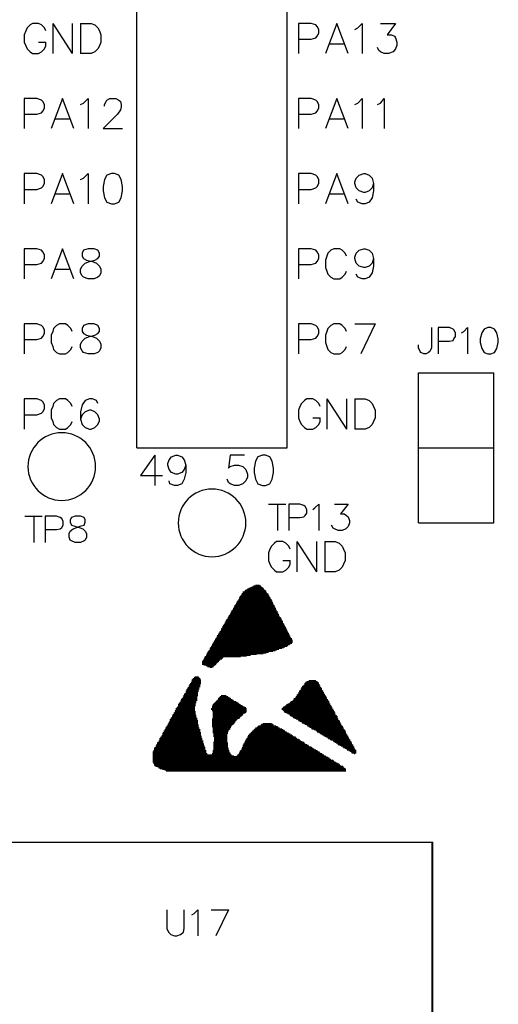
# Model space of a CAD drawing. Extents: x 38.11 to 42.78, y 50.2 to 57.
# Tile 20 of 24: x 41.44 to 42.08, y 52.51 to 53.82. Entities that reach past the tile are written whole.
import ezdxf

# ---------------------------------------------------------------- set-up
doc = ezdxf.new("R2010")
doc.units = 0
doc.layers.add('gto', color=1, linetype='CONTINUOUS')

msp = doc.modelspace()

# ---------------------------------------------------------------- linework, layer by layer
at = {"layer": 'gto', "color": 1}
for points in [[(41.6, 53.25), (41.6, 55.75), (41.8, 55.75)], [(41.8, 53.25), (41.8, 55.75)], [(41.479, 53.805), (41.477, 53.809), (41.473, 53.813), (41.469, 53.815), (41.461, 53.815), (41.458, 53.813), (41.454, 53.809), (41.452, 53.805), (41.45, 53.8), (41.45, 53.79), (41.452, 53.785), (41.454, 53.781), (41.458, 53.777), (41.461, 53.775), (41.469, 53.775), (41.473, 53.777), (41.477, 53.781), (41.479, 53.785), (41.479, 53.79)], [(41.488, 53.815), (41.488, 53.775)], [(41.488, 53.815), (41.514, 53.775)], [(41.514, 53.815), (41.514, 53.775)], [(41.525, 53.815), (41.525, 53.775)], [(41.525, 53.815), (41.539, 53.815), (41.544, 53.813), (41.548, 53.809), (41.55, 53.805), (41.552, 53.8), (41.552, 53.79), (41.55, 53.785), (41.548, 53.781), (41.544, 53.777), (41.539, 53.775), (41.525, 53.775)], [(41.815, 53.794), (41.832, 53.794), (41.838, 53.796), (41.84, 53.798), (41.842, 53.802), (41.842, 53.807), (41.84, 53.811), (41.838, 53.813), (41.832, 53.815), (41.815, 53.815), (41.815, 53.775)], [(41.881, 53.775), (41.866, 53.815), (41.851, 53.775)], [(41.89, 53.807), (41.894, 53.809), (41.9, 53.815), (41.9, 53.775)], [(41.924, 53.815), (41.944, 53.815), (41.933, 53.8), (41.939, 53.8), (41.943, 53.798), (41.944, 53.796), (41.946, 53.79), (41.946, 53.786), (41.944, 53.781), (41.941, 53.777), (41.935, 53.775), (41.929, 53.775), (41.924, 53.777), (41.922, 53.779), (41.92, 53.783)], [(41.469, 53.79), (41.479, 53.79)], [(41.856, 53.788), (41.875, 53.788)], [(41.45, 53.694), (41.467, 53.694), (41.473, 53.696), (41.475, 53.698), (41.477, 53.702), (41.477, 53.707), (41.475, 53.711), (41.473, 53.713), (41.467, 53.715), (41.45, 53.715), (41.45, 53.675)], [(41.516, 53.675), (41.501, 53.715), (41.486, 53.675)], [(41.525, 53.707), (41.529, 53.709), (41.535, 53.715), (41.535, 53.675)], [(41.557, 53.705), (41.557, 53.707), (41.559, 53.711), (41.56, 53.713), (41.564, 53.715), (41.572, 53.715), (41.576, 53.713), (41.578, 53.711), (41.579, 53.707), (41.579, 53.704), (41.578, 53.7), (41.574, 53.694), (41.555, 53.675), (41.581, 53.675)], [(41.815, 53.694), (41.832, 53.694), (41.838, 53.696), (41.84, 53.698), (41.842, 53.702), (41.842, 53.707), (41.84, 53.711), (41.838, 53.713), (41.832, 53.715), (41.815, 53.715), (41.815, 53.675)], [(41.881, 53.675), (41.866, 53.715), (41.851, 53.675)], [(41.89, 53.707), (41.894, 53.709), (41.9, 53.715), (41.9, 53.675)], [(41.92, 53.707), (41.924, 53.709), (41.929, 53.715), (41.929, 53.675)], [(41.491, 53.688), (41.51, 53.688)], [(41.856, 53.688), (41.875, 53.688)], [(41.45, 53.594), (41.467, 53.594), (41.473, 53.596), (41.475, 53.598), (41.477, 53.602), (41.477, 53.607), (41.475, 53.611), (41.473, 53.613), (41.467, 53.615), (41.45, 53.615), (41.45, 53.575)], [(41.516, 53.575), (41.501, 53.615), (41.486, 53.575)], [(41.525, 53.607), (41.529, 53.609), (41.535, 53.615), (41.535, 53.575)], [(41.566, 53.615), (41.56, 53.613), (41.557, 53.607), (41.555, 53.598), (41.555, 53.592), (41.557, 53.583), (41.56, 53.577), (41.566, 53.575), (41.57, 53.575), (41.576, 53.577), (41.579, 53.583), (41.581, 53.592), (41.581, 53.598), (41.579, 53.607), (41.576, 53.613), (41.57, 53.615), (41.566, 53.615)], [(41.815, 53.594), (41.832, 53.594), (41.838, 53.596), (41.84, 53.598), (41.842, 53.602), (41.842, 53.607), (41.84, 53.611), (41.838, 53.613), (41.832, 53.615), (41.815, 53.615), (41.815, 53.575)], [(41.881, 53.575), (41.866, 53.615), (41.851, 53.575)], [(41.915, 53.602), (41.913, 53.596), (41.909, 53.592), (41.904, 53.59), (41.902, 53.59), (41.896, 53.592), (41.892, 53.596), (41.89, 53.602), (41.89, 53.604), (41.892, 53.609), (41.896, 53.613), (41.902, 53.615), (41.904, 53.615), (41.909, 53.613), (41.913, 53.609), (41.915, 53.602), (41.915, 53.592), (41.913, 53.583), (41.909, 53.577), (41.904, 53.575), (41.9, 53.575), (41.894, 53.577), (41.892, 53.581)], [(41.491, 53.588), (41.51, 53.588)], [(41.856, 53.588), (41.875, 53.588)], [(41.45, 53.494), (41.467, 53.494), (41.473, 53.496), (41.475, 53.498), (41.477, 53.502), (41.477, 53.507), (41.475, 53.511), (41.473, 53.513), (41.467, 53.515), (41.45, 53.515), (41.45, 53.475)], [(41.516, 53.475), (41.501, 53.515), (41.486, 53.475)], [(41.535, 53.515), (41.529, 53.513), (41.527, 53.509), (41.527, 53.505), (41.529, 53.502), (41.533, 53.5), (41.541, 53.498), (41.546, 53.496), (41.55, 53.492), (41.552, 53.488), (41.552, 53.483), (41.55, 53.479), (41.548, 53.477), (41.543, 53.475), (41.535, 53.475), (41.529, 53.477), (41.527, 53.479), (41.525, 53.483), (41.525, 53.488), (41.527, 53.492), (41.531, 53.496), (41.537, 53.498), (41.544, 53.5), (41.548, 53.502), (41.55, 53.505), (41.55, 53.509), (41.548, 53.513), (41.543, 53.515), (41.535, 53.515)], [(41.815, 53.494), (41.832, 53.494), (41.838, 53.496), (41.84, 53.498), (41.842, 53.502), (41.842, 53.507), (41.84, 53.511), (41.838, 53.513), (41.832, 53.515), (41.815, 53.515), (41.815, 53.475)], [(41.879, 53.505), (41.877, 53.509), (41.873, 53.513), (41.87, 53.515), (41.862, 53.515), (41.858, 53.513), (41.854, 53.509), (41.853, 53.505), (41.851, 53.5), (41.851, 53.49), (41.853, 53.485), (41.854, 53.481), (41.858, 53.477), (41.862, 53.475), (41.87, 53.475), (41.873, 53.477), (41.877, 53.481), (41.879, 53.485)], [(41.915, 53.502), (41.913, 53.496), (41.909, 53.492), (41.904, 53.49), (41.902, 53.49), (41.896, 53.492), (41.892, 53.496), (41.89, 53.502), (41.89, 53.504), (41.892, 53.509), (41.896, 53.513), (41.902, 53.515), (41.904, 53.515), (41.909, 53.513), (41.913, 53.509), (41.915, 53.502), (41.915, 53.492), (41.913, 53.483), (41.909, 53.477), (41.904, 53.475), (41.9, 53.475), (41.894, 53.477), (41.892, 53.481)], [(41.491, 53.488), (41.51, 53.488)], [(41.45, 53.394), (41.467, 53.394), (41.473, 53.396), (41.475, 53.398), (41.477, 53.402), (41.477, 53.407), (41.475, 53.411), (41.473, 53.413), (41.467, 53.415), (41.45, 53.415), (41.45, 53.375)], [(41.514, 53.405), (41.512, 53.409), (41.508, 53.413), (41.505, 53.415), (41.497, 53.415), (41.493, 53.413), (41.489, 53.409), (41.488, 53.405), (41.486, 53.4), (41.486, 53.39), (41.488, 53.385), (41.489, 53.381), (41.493, 53.377), (41.497, 53.375), (41.505, 53.375), (41.508, 53.377), (41.512, 53.381), (41.514, 53.385)], [(41.535, 53.415), (41.529, 53.413), (41.527, 53.409), (41.527, 53.405), (41.529, 53.402), (41.533, 53.4), (41.541, 53.398), (41.546, 53.396), (41.55, 53.392), (41.552, 53.388), (41.552, 53.383), (41.55, 53.379), (41.548, 53.377), (41.543, 53.375), (41.535, 53.375), (41.529, 53.377), (41.527, 53.379), (41.525, 53.383), (41.525, 53.388), (41.527, 53.392), (41.531, 53.396), (41.537, 53.398), (41.544, 53.4), (41.548, 53.402), (41.55, 53.405), (41.55, 53.409), (41.548, 53.413), (41.543, 53.415), (41.535, 53.415)], [(41.815, 53.394), (41.832, 53.394), (41.838, 53.396), (41.84, 53.398), (41.842, 53.402), (41.842, 53.407), (41.84, 53.411), (41.838, 53.413), (41.832, 53.415), (41.815, 53.415), (41.815, 53.375)], [(41.879, 53.405), (41.877, 53.409), (41.873, 53.413), (41.87, 53.415), (41.862, 53.415), (41.858, 53.413), (41.854, 53.409), (41.853, 53.405), (41.851, 53.4), (41.851, 53.39), (41.853, 53.385), (41.854, 53.381), (41.858, 53.377), (41.862, 53.375), (41.87, 53.375), (41.873, 53.377), (41.877, 53.381), (41.879, 53.385)], [(41.89, 53.415), (41.917, 53.415)], [(41.917, 53.415), (41.898, 53.375)], [(41.992, 53.41), (41.992, 53.383), (41.99, 53.378), (41.988, 53.377), (41.985, 53.375), (41.982, 53.375), (41.978, 53.377), (41.977, 53.378), (41.975, 53.383), (41.975, 53.387)], [(42.001, 53.392), (42.016, 53.392), (42.021, 53.393), (42.022, 53.395), (42.024, 53.398), (42.024, 53.403), (42.022, 53.407), (42.021, 53.408), (42.016, 53.41), (42.001, 53.41), (42.001, 53.375)], [(42.032, 53.403), (42.035, 53.405), (42.04, 53.41), (42.04, 53.375)], [(42.067, 53.41), (42.062, 53.408), (42.059, 53.403), (42.057, 53.395), (42.057, 53.39), (42.059, 53.382), (42.062, 53.377), (42.067, 53.375), (42.071, 53.375), (42.076, 53.377), (42.079, 53.382), (42.081, 53.39), (42.081, 53.395), (42.079, 53.403), (42.076, 53.408), (42.071, 53.41), (42.067, 53.41)], [(41.975, 53.35), (42.075, 53.35)], [(41.975, 53.15), (41.975, 53.35)], [(42.075, 53.15), (42.075, 53.35)], [(41.45, 53.294), (41.467, 53.294), (41.473, 53.296), (41.475, 53.298), (41.477, 53.302), (41.477, 53.307), (41.475, 53.311), (41.473, 53.313), (41.467, 53.315), (41.45, 53.315), (41.45, 53.275)], [(41.514, 53.305), (41.512, 53.309), (41.508, 53.313), (41.505, 53.315), (41.497, 53.315), (41.493, 53.313), (41.489, 53.309), (41.488, 53.305), (41.486, 53.3), (41.486, 53.29), (41.488, 53.285), (41.489, 53.281), (41.493, 53.277), (41.497, 53.275), (41.505, 53.275), (41.508, 53.277), (41.512, 53.281), (41.514, 53.285)], [(41.548, 53.309), (41.546, 53.313), (41.541, 53.315), (41.537, 53.315), (41.531, 53.313), (41.527, 53.307), (41.525, 53.298), (41.525, 53.288), (41.527, 53.281), (41.531, 53.277), (41.537, 53.275), (41.539, 53.275), (41.544, 53.277), (41.548, 53.281), (41.55, 53.286), (41.55, 53.288), (41.548, 53.294), (41.544, 53.298), (41.539, 53.3), (41.537, 53.3), (41.531, 53.298), (41.527, 53.294), (41.525, 53.288)], [(41.844, 53.305), (41.842, 53.309), (41.838, 53.313), (41.834, 53.315), (41.826, 53.315), (41.823, 53.313), (41.819, 53.309), (41.817, 53.305), (41.815, 53.3), (41.815, 53.29), (41.817, 53.285), (41.819, 53.281), (41.823, 53.277), (41.826, 53.275), (41.834, 53.275), (41.838, 53.277), (41.842, 53.281), (41.844, 53.285), (41.844, 53.29)], [(41.853, 53.315), (41.853, 53.275)], [(41.853, 53.315), (41.879, 53.275)], [(41.879, 53.315), (41.879, 53.275)], [(41.89, 53.315), (41.89, 53.275)], [(41.89, 53.315), (41.904, 53.315), (41.909, 53.313), (41.913, 53.309), (41.915, 53.305), (41.917, 53.3), (41.917, 53.29), (41.915, 53.285), (41.913, 53.281), (41.909, 53.277), (41.904, 53.275), (41.89, 53.275)], [(41.834, 53.29), (41.844, 53.29)], [(41.6, 53.25), (41.8, 53.25)], [(41.624, 53.24), (41.605, 53.213), (41.634, 53.213)], [(41.624, 53.24), (41.624, 53.2)], [(41.665, 53.227), (41.663, 53.221), (41.66, 53.217), (41.654, 53.215), (41.652, 53.215), (41.646, 53.217), (41.643, 53.221), (41.641, 53.227), (41.641, 53.229), (41.643, 53.234), (41.646, 53.238), (41.652, 53.24), (41.654, 53.24), (41.66, 53.238), (41.663, 53.234), (41.665, 53.227), (41.665, 53.217), (41.663, 53.208), (41.66, 53.202), (41.654, 53.2), (41.65, 53.2), (41.644, 53.202), (41.643, 53.206)], [(41.743, 53.24), (41.724, 53.24), (41.722, 53.223), (41.724, 53.225), (41.73, 53.227), (41.735, 53.227), (41.741, 53.225), (41.745, 53.221), (41.747, 53.215), (41.747, 53.211), (41.745, 53.206), (41.741, 53.202), (41.735, 53.2), (41.73, 53.2), (41.724, 53.202), (41.722, 53.204), (41.72, 53.208)], [(41.767, 53.24), (41.761, 53.238), (41.758, 53.232), (41.756, 53.223), (41.756, 53.217), (41.758, 53.208), (41.761, 53.202), (41.767, 53.2), (41.771, 53.2), (41.777, 53.202), (41.78, 53.208), (41.782, 53.217), (41.782, 53.223), (41.78, 53.232), (41.777, 53.238), (41.771, 53.24), (41.767, 53.24)], [(41.975, 53.25), (42.075, 53.25)], [(41.775, 53.175), (41.798, 53.175)], [(41.787, 53.175), (41.787, 53.14)], [(41.802, 53.157), (41.817, 53.157), (41.822, 53.158), (41.824, 53.16), (41.826, 53.163), (41.826, 53.168), (41.824, 53.172), (41.822, 53.173), (41.817, 53.175), (41.802, 53.175), (41.802, 53.14)], [(41.834, 53.168), (41.837, 53.17), (41.842, 53.175), (41.842, 53.14)], [(41.863, 53.175), (41.881, 53.175), (41.871, 53.162), (41.876, 53.162), (41.879, 53.16), (41.881, 53.158), (41.883, 53.153), (41.883, 53.15), (41.881, 53.145), (41.878, 53.142), (41.873, 53.14), (41.868, 53.14), (41.863, 53.142), (41.861, 53.143), (41.859, 53.147)], [(41.451, 53.159), (41.474, 53.159)], [(41.463, 53.159), (41.463, 53.124)], [(41.478, 53.141), (41.493, 53.141), (41.498, 53.142), (41.5, 53.144), (41.502, 53.147), (41.502, 53.152), (41.5, 53.156), (41.498, 53.157), (41.493, 53.159), (41.478, 53.159), (41.478, 53.124)], [(41.518, 53.159), (41.513, 53.157), (41.511, 53.154), (41.511, 53.151), (41.513, 53.147), (41.516, 53.146), (41.523, 53.144), (41.528, 53.142), (41.531, 53.139), (41.533, 53.136), (41.533, 53.131), (41.531, 53.127), (41.53, 53.126), (41.525, 53.124), (41.518, 53.124), (41.513, 53.126), (41.511, 53.127), (41.51, 53.131), (41.51, 53.136), (41.511, 53.139), (41.515, 53.142), (41.52, 53.144), (41.526, 53.146), (41.53, 53.147), (41.531, 53.151), (41.531, 53.154), (41.53, 53.157), (41.525, 53.159), (41.518, 53.159)], [(41.975, 53.15), (42.075, 53.15)], [(41.804, 53.115), (41.802, 53.119), (41.798, 53.123), (41.794, 53.125), (41.786, 53.125), (41.783, 53.123), (41.779, 53.119), (41.777, 53.115), (41.775, 53.11), (41.775, 53.1), (41.777, 53.095), (41.779, 53.091), (41.783, 53.087), (41.786, 53.085), (41.794, 53.085), (41.798, 53.087), (41.802, 53.091), (41.804, 53.095), (41.804, 53.1)], [(41.813, 53.125), (41.813, 53.085)], [(41.813, 53.125), (41.839, 53.085)], [(41.839, 53.125), (41.839, 53.085)], [(41.85, 53.125), (41.85, 53.085)], [(41.85, 53.125), (41.864, 53.125), (41.869, 53.123), (41.873, 53.119), (41.875, 53.115), (41.877, 53.11), (41.877, 53.1), (41.875, 53.095), (41.873, 53.091), (41.869, 53.087), (41.864, 53.085), (41.85, 53.085)], [(41.794, 53.1), (41.804, 53.1)], [(41.741, 53.058), (41.772, 53.058)], [(41.741, 53.057), (41.773, 53.057)], [(41.743, 53.059), (41.772, 53.059)], [(41.744, 53.06), (41.771, 53.06)], [(41.745, 53.061), (41.77, 53.061)], [(41.747, 53.062), (41.769, 53.062)], [(41.749, 53.063), (41.768, 53.063)], [(41.751, 53.064), (41.767, 53.064)], [(41.753, 53.065), (41.766, 53.065)], [(41.755, 53.066), (41.765, 53.066)], [(41.758, 53.067), (41.763, 53.067)], [(41.733, 53.045), (41.78, 53.045)], [(41.733, 53.044), (41.781, 53.044)], [(41.734, 53.046), (41.78, 53.046)], [(41.735, 53.048), (41.779, 53.048)], [(41.735, 53.047), (41.779, 53.047)], [(41.736, 53.05), (41.778, 53.05)], [(41.736, 53.049), (41.778, 53.049)], [(41.737, 53.052), (41.776, 53.052)], [(41.737, 53.051), (41.777, 53.051)], [(41.738, 53.053), (41.776, 53.053)], [(41.739, 53.055), (41.775, 53.055)], [(41.739, 53.054), (41.775, 53.054)], [(41.74, 53.056), (41.774, 53.056)], [(41.725, 53.031), (41.787, 53.031)], [(41.725, 53.03), (41.788, 53.03)], [(41.726, 53.033), (41.786, 53.033)], [(41.726, 53.032), (41.787, 53.032)], [(41.727, 53.034), (41.786, 53.034)], [(41.728, 53.036), (41.785, 53.036)], [(41.728, 53.035), (41.785, 53.035)], [(41.729, 53.038), (41.784, 53.038)], [(41.729, 53.037), (41.784, 53.037)], [(41.73, 53.04), (41.783, 53.04)], [(41.73, 53.039), (41.783, 53.039)], [(41.731, 53.041), (41.782, 53.041)], [(41.732, 53.043), (41.781, 53.043)], [(41.732, 53.042), (41.782, 53.042)], [(41.717, 53.017), (41.794, 53.017)], [(41.718, 53.019), (41.794, 53.019)], [(41.718, 53.018), (41.794, 53.018)], [(41.719, 53.021), (41.793, 53.021)], [(41.719, 53.02), (41.793, 53.02)], [(41.72, 53.022), (41.792, 53.022)], [(41.721, 53.024), (41.791, 53.024)], [(41.721, 53.023), (41.792, 53.023)], [(41.722, 53.026), (41.79, 53.026)], [(41.722, 53.025), (41.79, 53.025)], [(41.723, 53.027), (41.789, 53.027)], [(41.724, 53.029), (41.788, 53.029)], [(41.724, 53.028), (41.789, 53.028)], [(41.71, 53.005), (41.801, 53.005)], [(41.71, 53.004), (41.801, 53.004)], [(41.711, 53.006), (41.8, 53.006)], [(41.712, 53.009), (41.799, 53.009)], [(41.712, 53.008), (41.799, 53.008)], [(41.712, 53.007), (41.8, 53.007)], [(41.713, 53.01), (41.798, 53.01)], [(41.714, 53.012), (41.797, 53.012)], [(41.714, 53.011), (41.798, 53.011)], [(41.715, 53.014), (41.796, 53.014)], [(41.715, 53.013), (41.797, 53.013)], [(41.716, 53.015), (41.796, 53.015)], [(41.717, 53.016), (41.795, 53.016)], [(41.702, 52.991), (41.807, 52.991)], [(41.703, 52.993), (41.807, 52.993)], [(41.703, 52.992), (41.807, 52.992)], [(41.704, 52.995), (41.806, 52.995)], [(41.704, 52.994), (41.807, 52.994)], [(41.705, 52.996), (41.806, 52.996)], [(41.706, 52.998), (41.804, 52.998)], [(41.706, 52.997), (41.805, 52.997)], [(41.707, 53), (41.803, 53)], [(41.707, 52.999), (41.804, 52.999)], [(41.708, 53.002), (41.802, 53.002)], [(41.708, 53.001), (41.803, 53.001)], [(41.709, 53.003), (41.802, 53.003)], [(41.694, 52.978), (41.775, 52.978)], [(41.695, 52.979), (41.781, 52.979)], [(41.696, 52.98), (41.784, 52.98)], [(41.697, 52.983), (41.793, 52.983)], [(41.697, 52.982), (41.789, 52.982)], [(41.697, 52.981), (41.786, 52.981)], [(41.698, 52.984), (41.795, 52.984)], [(41.699, 52.986), (41.8, 52.986)], [(41.699, 52.985), (41.797, 52.985)], [(41.7, 52.988), (41.803, 52.988)], [(41.7, 52.987), (41.801, 52.987)], [(41.701, 52.99), (41.806, 52.99)], [(41.701, 52.989), (41.804, 52.989)], [(41.687, 52.966), (41.709, 52.966)], [(41.687, 52.965), (41.708, 52.965)], [(41.688, 52.967), (41.71, 52.967)], [(41.689, 52.969), (41.713, 52.969)], [(41.689, 52.968), (41.711, 52.968)], [(41.69, 52.971), (41.715, 52.971)], [(41.69, 52.97), (41.714, 52.97)], [(41.691, 52.972), (41.738, 52.972)], [(41.692, 52.974), (41.751, 52.974)], [(41.692, 52.973), (41.746, 52.973)], [(41.693, 52.976), (41.768, 52.976)], [(41.693, 52.975), (41.759, 52.975)], [(41.694, 52.977), (41.772, 52.977)], [(41.687, 52.964), (41.707, 52.964)], [(41.687, 52.963), (41.706, 52.963)], [(41.687, 52.962), (41.705, 52.962)], [(41.689, 52.961), (41.704, 52.961)], [(41.692, 52.96), (41.703, 52.96)], [(41.694, 52.959), (41.702, 52.959)], [(41.697, 52.958), (41.7, 52.958)], [(41.673, 52.941), (41.685, 52.941)], [(41.673, 52.94), (41.685, 52.94)], [(41.673, 52.939), (41.685, 52.939)], [(41.674, 52.942), (41.684, 52.942)], [(41.675, 52.943), (41.684, 52.943)], [(41.676, 52.944), (41.683, 52.944)], [(41.677, 52.945), (41.682, 52.945)], [(41.826, 52.939), (41.84, 52.939)], [(41.829, 52.94), (41.838, 52.94)], [(41.665, 52.926), (41.682, 52.926)], [(41.666, 52.928), (41.682, 52.928)], [(41.666, 52.927), (41.682, 52.927)], [(41.667, 52.929), (41.683, 52.929)], [(41.668, 52.931), (41.683, 52.931)], [(41.668, 52.93), (41.683, 52.93)], [(41.669, 52.933), (41.684, 52.933)], [(41.669, 52.932), (41.684, 52.932)], [(41.67, 52.935), (41.684, 52.935)], [(41.67, 52.934), (41.684, 52.934)], [(41.671, 52.936), (41.685, 52.936)], [(41.672, 52.938), (41.685, 52.938)], [(41.672, 52.937), (41.685, 52.937)], [(41.816, 52.926), (41.848, 52.926)], [(41.817, 52.927), (41.847, 52.927)], [(41.818, 52.929), (41.846, 52.929)], [(41.818, 52.928), (41.846, 52.928)], [(41.819, 52.931), (41.845, 52.931)], [(41.819, 52.93), (41.846, 52.93)], [(41.82, 52.932), (41.844, 52.932)], [(41.821, 52.933), (41.844, 52.933)], [(41.822, 52.934), (41.843, 52.934)], [(41.823, 52.936), (41.842, 52.936)], [(41.823, 52.935), (41.843, 52.935)], [(41.824, 52.937), (41.842, 52.937)], [(41.825, 52.938), (41.841, 52.938)], [(41.658, 52.913), (41.679, 52.913)], [(41.658, 52.912), (41.679, 52.912)], [(41.659, 52.915), (41.68, 52.915)], [(41.659, 52.914), (41.68, 52.914)], [(41.66, 52.916), (41.68, 52.916)], [(41.661, 52.918), (41.68, 52.918)], [(41.661, 52.917), (41.68, 52.917)], [(41.662, 52.92), (41.681, 52.92)], [(41.662, 52.919), (41.68, 52.919)], [(41.663, 52.922), (41.681, 52.922)], [(41.663, 52.921), (41.681, 52.921)], [(41.664, 52.923), (41.681, 52.923)], [(41.665, 52.925), (41.681, 52.925)], [(41.665, 52.924), (41.681, 52.924)], [(41.705, 52.912), (41.732, 52.912)], [(41.706, 52.913), (41.729, 52.913)], [(41.707, 52.914), (41.728, 52.914)], [(41.708, 52.916), (41.725, 52.916)], [(41.708, 52.915), (41.727, 52.915)], [(41.709, 52.917), (41.724, 52.917)], [(41.71, 52.918), (41.722, 52.918)], [(41.711, 52.919), (41.721, 52.919)], [(41.712, 52.92), (41.719, 52.92)], [(41.805, 52.912), (41.856, 52.912)], [(41.807, 52.913), (41.855, 52.913)], [(41.808, 52.914), (41.854, 52.914)], [(41.809, 52.916), (41.853, 52.916)], [(41.809, 52.915), (41.854, 52.915)], [(41.811, 52.918), (41.852, 52.918)], [(41.811, 52.917), (41.853, 52.917)], [(41.812, 52.919), (41.852, 52.919)], [(41.813, 52.921), (41.85, 52.921)], [(41.813, 52.92), (41.851, 52.92)], [(41.814, 52.922), (41.85, 52.922)], [(41.815, 52.924), (41.849, 52.924)], [(41.815, 52.923), (41.849, 52.923)], [(41.816, 52.925), (41.848, 52.925)], [(41.651, 52.9), (41.677, 52.9)], [(41.651, 52.899), (41.678, 52.899)], [(41.652, 52.903), (41.677, 52.903)], [(41.652, 52.902), (41.677, 52.902)], [(41.652, 52.901), (41.677, 52.901)], [(41.653, 52.904), (41.677, 52.904)], [(41.654, 52.905), (41.677, 52.905)], [(41.655, 52.908), (41.678, 52.908)], [(41.655, 52.907), (41.678, 52.907)], [(41.655, 52.906), (41.677, 52.906)], [(41.656, 52.91), (41.678, 52.91)], [(41.656, 52.909), (41.678, 52.909)], [(41.657, 52.911), (41.679, 52.911)], [(41.699, 52.903), (41.746, 52.903)], [(41.699, 52.902), (41.746, 52.902)], [(41.7, 52.906), (41.741, 52.906)], [(41.7, 52.905), (41.743, 52.905)], [(41.7, 52.904), (41.745, 52.904)], [(41.7, 52.901), (41.746, 52.901)], [(41.7, 52.9), (41.746, 52.9)], [(41.701, 52.908), (41.738, 52.908)], [(41.701, 52.907), (41.74, 52.907)], [(41.701, 52.899), (41.746, 52.899)], [(41.702, 52.909), (41.736, 52.909)], [(41.703, 52.91), (41.735, 52.91)], [(41.704, 52.911), (41.734, 52.911)], [(41.793, 52.903), (41.86, 52.903)], [(41.793, 52.902), (41.861, 52.902)], [(41.794, 52.904), (41.86, 52.904)], [(41.794, 52.901), (41.861, 52.901)], [(41.795, 52.905), (41.859, 52.905)], [(41.795, 52.9), (41.862, 52.9)], [(41.796, 52.899), (41.863, 52.899)], [(41.797, 52.906), (41.859, 52.906)], [(41.798, 52.907), (41.858, 52.907)], [(41.799, 52.908), (41.857, 52.908)], [(41.801, 52.909), (41.857, 52.909)], [(41.803, 52.91), (41.856, 52.91)], [(41.804, 52.911), (41.856, 52.911)], [(41.644, 52.888), (41.68, 52.888)], [(41.644, 52.887), (41.681, 52.887)], [(41.644, 52.886), (41.681, 52.886)], [(41.645, 52.89), (41.68, 52.89)], [(41.645, 52.889), (41.68, 52.889)], [(41.646, 52.891), (41.679, 52.891)], [(41.647, 52.893), (41.679, 52.893)], [(41.647, 52.892), (41.679, 52.892)], [(41.648, 52.895), (41.678, 52.895)], [(41.648, 52.894), (41.679, 52.894)], [(41.649, 52.897), (41.678, 52.897)], [(41.649, 52.896), (41.678, 52.896)], [(41.65, 52.898), (41.678, 52.898)], [(41.7, 52.889), (41.734, 52.889)], [(41.7, 52.888), (41.733, 52.888)], [(41.7, 52.887), (41.732, 52.887)], [(41.7, 52.886), (41.731, 52.886)], [(41.701, 52.898), (41.745, 52.898)], [(41.701, 52.897), (41.744, 52.897)], [(41.701, 52.896), (41.742, 52.896)], [(41.701, 52.895), (41.741, 52.895)], [(41.701, 52.894), (41.74, 52.894)], [(41.701, 52.893), (41.739, 52.893)], [(41.701, 52.892), (41.738, 52.892)], [(41.701, 52.891), (41.737, 52.891)], [(41.701, 52.89), (41.736, 52.89)], [(41.797, 52.898), (41.863, 52.898)], [(41.799, 52.897), (41.864, 52.897)], [(41.801, 52.896), (41.864, 52.896)], [(41.803, 52.895), (41.864, 52.895)], [(41.804, 52.894), (41.865, 52.894)], [(41.805, 52.893), (41.866, 52.893)], [(41.807, 52.892), (41.867, 52.892)], [(41.808, 52.891), (41.867, 52.891)], [(41.81, 52.89), (41.867, 52.89)], [(41.812, 52.889), (41.868, 52.889)], [(41.814, 52.888), (41.868, 52.888)], [(41.815, 52.887), (41.869, 52.887)], [(41.817, 52.886), (41.87, 52.886)], [(41.636, 52.873), (41.684, 52.873)], [(41.637, 52.875), (41.684, 52.875)], [(41.637, 52.874), (41.684, 52.874)], [(41.638, 52.877), (41.683, 52.877)], [(41.638, 52.876), (41.683, 52.876)], [(41.639, 52.878), (41.682, 52.878)], [(41.64, 52.88), (41.682, 52.88)], [(41.64, 52.879), (41.682, 52.879)], [(41.641, 52.882), (41.681, 52.882)], [(41.641, 52.881), (41.682, 52.881)], [(41.642, 52.884), (41.681, 52.884)], [(41.642, 52.883), (41.681, 52.883)], [(41.643, 52.885), (41.681, 52.885)], [(41.7, 52.885), (41.731, 52.885)], [(41.7, 52.884), (41.73, 52.884)], [(41.7, 52.883), (41.729, 52.883)], [(41.7, 52.882), (41.728, 52.882)], [(41.7, 52.881), (41.727, 52.881)], [(41.7, 52.88), (41.726, 52.88)], [(41.7, 52.879), (41.725, 52.879)], [(41.701, 52.878), (41.725, 52.878)], [(41.701, 52.877), (41.724, 52.877)], [(41.701, 52.876), (41.724, 52.876)], [(41.701, 52.875), (41.723, 52.875)], [(41.701, 52.874), (41.722, 52.874)], [(41.701, 52.873), (41.722, 52.873)], [(41.754, 52.873), (41.797, 52.873)], [(41.755, 52.874), (41.796, 52.874)], [(41.756, 52.875), (41.794, 52.875)], [(41.757, 52.876), (41.793, 52.876)], [(41.758, 52.877), (41.79, 52.877)], [(41.76, 52.878), (41.788, 52.878)], [(41.761, 52.879), (41.787, 52.879)], [(41.762, 52.88), (41.785, 52.88)], [(41.765, 52.881), (41.782, 52.881)], [(41.766, 52.882), (41.781, 52.882)], [(41.768, 52.883), (41.779, 52.883)], [(41.819, 52.885), (41.87, 52.885)], [(41.82, 52.884), (41.871, 52.884)], [(41.822, 52.883), (41.871, 52.883)], [(41.824, 52.882), (41.872, 52.882)], [(41.826, 52.881), (41.872, 52.881)], [(41.827, 52.88), (41.873, 52.88)], [(41.829, 52.879), (41.874, 52.879)], [(41.83, 52.878), (41.874, 52.878)], [(41.832, 52.877), (41.875, 52.877)], [(41.833, 52.876), (41.875, 52.876)], [(41.836, 52.875), (41.876, 52.875)], [(41.838, 52.874), (41.877, 52.874)], [(41.839, 52.873), (41.877, 52.873)], [(41.629, 52.86), (41.688, 52.86)], [(41.63, 52.863), (41.687, 52.863)], [(41.63, 52.862), (41.687, 52.862)], [(41.63, 52.861), (41.687, 52.861)], [(41.631, 52.864), (41.686, 52.864)], [(41.632, 52.865), (41.686, 52.865)], [(41.633, 52.867), (41.685, 52.867)], [(41.633, 52.866), (41.686, 52.866)], [(41.634, 52.87), (41.685, 52.87)], [(41.634, 52.869), (41.685, 52.869)], [(41.634, 52.868), (41.685, 52.868)], [(41.635, 52.871), (41.685, 52.871)], [(41.636, 52.872), (41.684, 52.872)], [(41.701, 52.872), (41.721, 52.872)], [(41.701, 52.871), (41.721, 52.871)], [(41.702, 52.87), (41.721, 52.87)], [(41.702, 52.869), (41.72, 52.869)], [(41.702, 52.868), (41.72, 52.868)], [(41.702, 52.867), (41.72, 52.867)], [(41.702, 52.866), (41.72, 52.866)], [(41.703, 52.865), (41.72, 52.865)], [(41.703, 52.864), (41.72, 52.864)], [(41.703, 52.863), (41.72, 52.863)], [(41.703, 52.862), (41.72, 52.862)], [(41.703, 52.861), (41.72, 52.861)], [(41.703, 52.86), (41.72, 52.86)], [(41.744, 52.86), (41.818, 52.86)], [(41.745, 52.861), (41.817, 52.861)], [(41.746, 52.863), (41.813, 52.863)], [(41.746, 52.862), (41.815, 52.862)], [(41.747, 52.865), (41.811, 52.865)], [(41.747, 52.864), (41.812, 52.864)], [(41.748, 52.867), (41.807, 52.867)], [(41.748, 52.866), (41.808, 52.866)], [(41.749, 52.868), (41.806, 52.868)], [(41.75, 52.869), (41.804, 52.869)], [(41.751, 52.87), (41.802, 52.87)], [(41.752, 52.871), (41.8, 52.871)], [(41.753, 52.872), (41.799, 52.872)], [(41.84, 52.872), (41.878, 52.872)], [(41.842, 52.871), (41.878, 52.871)], [(41.844, 52.87), (41.878, 52.87)], [(41.845, 52.869), (41.879, 52.869)], [(41.847, 52.868), (41.88, 52.868)], [(41.849, 52.867), (41.88, 52.867)], [(41.85, 52.866), (41.881, 52.866)], [(41.852, 52.865), (41.881, 52.865)], [(41.854, 52.864), (41.882, 52.864)], [(41.855, 52.863), (41.882, 52.863)], [(41.857, 52.862), (41.883, 52.862)], [(41.858, 52.861), (41.884, 52.861)], [(41.861, 52.86), (41.884, 52.86)], [(41.622, 52.847), (41.692, 52.847)], [(41.623, 52.85), (41.691, 52.85)], [(41.623, 52.849), (41.691, 52.849)], [(41.623, 52.848), (41.691, 52.848)], [(41.624, 52.851), (41.691, 52.851)], [(41.625, 52.853), (41.69, 52.853)], [(41.625, 52.852), (41.69, 52.852)], [(41.626, 52.855), (41.689, 52.855)], [(41.626, 52.854), (41.689, 52.854)], [(41.627, 52.857), (41.688, 52.857)], [(41.627, 52.856), (41.689, 52.856)], [(41.628, 52.858), (41.688, 52.858)], [(41.629, 52.859), (41.688, 52.859)], [(41.701, 52.847), (41.723, 52.847)], [(41.702, 52.858), (41.72, 52.858)], [(41.702, 52.857), (41.721, 52.857)], [(41.702, 52.856), (41.721, 52.856)], [(41.702, 52.855), (41.721, 52.855)], [(41.702, 52.854), (41.721, 52.854)], [(41.702, 52.853), (41.721, 52.853)], [(41.702, 52.852), (41.721, 52.852)], [(41.702, 52.851), (41.721, 52.851)], [(41.702, 52.85), (41.722, 52.85)], [(41.702, 52.849), (41.722, 52.849)], [(41.702, 52.848), (41.722, 52.848)], [(41.703, 52.859), (41.72, 52.859)], [(41.738, 52.847), (41.84, 52.847)], [(41.739, 52.849), (41.836, 52.849)], [(41.739, 52.848), (41.838, 52.848)], [(41.74, 52.851), (41.833, 52.851)], [(41.74, 52.85), (41.834, 52.85)], [(41.741, 52.854), (41.828, 52.854)], [(41.741, 52.853), (41.829, 52.853)], [(41.741, 52.852), (41.832, 52.852)], [(41.742, 52.856), (41.824, 52.856)], [(41.742, 52.855), (41.826, 52.855)], [(41.743, 52.858), (41.822, 52.858)], [(41.743, 52.857), (41.823, 52.857)], [(41.744, 52.859), (41.82, 52.859)], [(41.862, 52.859), (41.885, 52.859)], [(41.864, 52.858), (41.885, 52.858)], [(41.865, 52.857), (41.886, 52.857)], [(41.867, 52.856), (41.886, 52.856)], [(41.868, 52.855), (41.887, 52.855)], [(41.87, 52.854), (41.888, 52.854)], [(41.872, 52.853), (41.888, 52.853)], [(41.874, 52.852), (41.889, 52.852)], [(41.875, 52.851), (41.889, 52.851)], [(41.877, 52.85), (41.889, 52.85)], [(41.879, 52.849), (41.89, 52.849)], [(41.88, 52.848), (41.891, 52.848)], [(41.882, 52.847), (41.892, 52.847)], [(41.621, 52.845), (41.692, 52.845)], [(41.621, 52.844), (41.692, 52.844)], [(41.621, 52.843), (41.693, 52.843)], [(41.621, 52.842), (41.694, 52.842)], [(41.621, 52.841), (41.726, 52.841)], [(41.621, 52.84), (41.729, 52.84)], [(41.621, 52.839), (41.852, 52.839)], [(41.621, 52.838), (41.854, 52.838)], [(41.621, 52.837), (41.856, 52.837)], [(41.621, 52.836), (41.857, 52.836)], [(41.621, 52.835), (41.858, 52.835)], [(41.621, 52.834), (41.861, 52.834)], [(41.622, 52.846), (41.692, 52.846)], [(41.7, 52.843), (41.724, 52.843)], [(41.7, 52.842), (41.725, 52.842)], [(41.701, 52.846), (41.723, 52.846)], [(41.701, 52.845), (41.723, 52.845)], [(41.701, 52.844), (41.724, 52.844)], [(41.733, 52.84), (41.851, 52.84)], [(41.734, 52.841), (41.849, 52.841)], [(41.735, 52.842), (41.847, 52.842)], [(41.736, 52.844), (41.844, 52.844)], [(41.736, 52.843), (41.846, 52.843)], [(41.737, 52.846), (41.841, 52.846)], [(41.737, 52.845), (41.843, 52.845)], [(41.884, 52.846), (41.892, 52.846)], [(41.885, 52.845), (41.892, 52.845)], [(41.886, 52.844), (41.892, 52.844)], [(41.889, 52.843), (41.89, 52.843)], [(41.621, 52.833), (41.862, 52.833)], [(41.621, 52.832), (41.864, 52.832)], [(41.622, 52.831), (41.865, 52.831)], [(41.622, 52.83), (41.867, 52.83)], [(41.623, 52.829), (41.869, 52.829)], [(41.623, 52.828), (41.87, 52.828)], [(41.624, 52.827), (41.871, 52.827)], [(41.625, 52.826), (41.874, 52.826)], [(41.628, 52.825), (41.875, 52.825)], [(41.629, 52.824), (41.876, 52.824)], [(41.631, 52.823), (41.877, 52.823)], [(41.634, 52.822), (41.878, 52.822)], [(41.637, 52.821), (41.878, 52.821)], [(41.639, 52.82), (41.878, 52.82)], [(38.685, 52.725), (41.993, 52.725)], [(38.686, 52.725), (41.994, 52.725)], [(41.993, 50.993), (41.993, 52.725)], [(41.994, 50.993), (41.994, 52.725)], [(41.64, 52.635), (41.64, 52.61), (41.642, 52.605), (41.645, 52.602), (41.65, 52.6), (41.653, 52.6), (41.658, 52.602), (41.662, 52.605), (41.663, 52.61), (41.663, 52.635)], [(41.673, 52.628), (41.676, 52.63), (41.681, 52.635), (41.681, 52.6)], [(41.699, 52.635), (41.722, 52.635)], [(41.722, 52.635), (41.705, 52.6)]]:
    msp.add_lwpolyline(points, dxfattribs=at)
for points in [[(41.545, 53.225), (41.545, 53.225, 1), (41.455, 53.225), (41.455, 53.225), (41.455, 53.225, 1), (41.545, 53.225), (41.545, 53.225)], [(41.745, 53.15), (41.745, 53.15, 1), (41.655, 53.15), (41.655, 53.15), (41.655, 53.15, 1), (41.745, 53.15), (41.745, 53.15)]]:
    msp.add_lwpolyline(points, format="xyb", dxfattribs=at)

doc.saveas('drawing.dxf')
